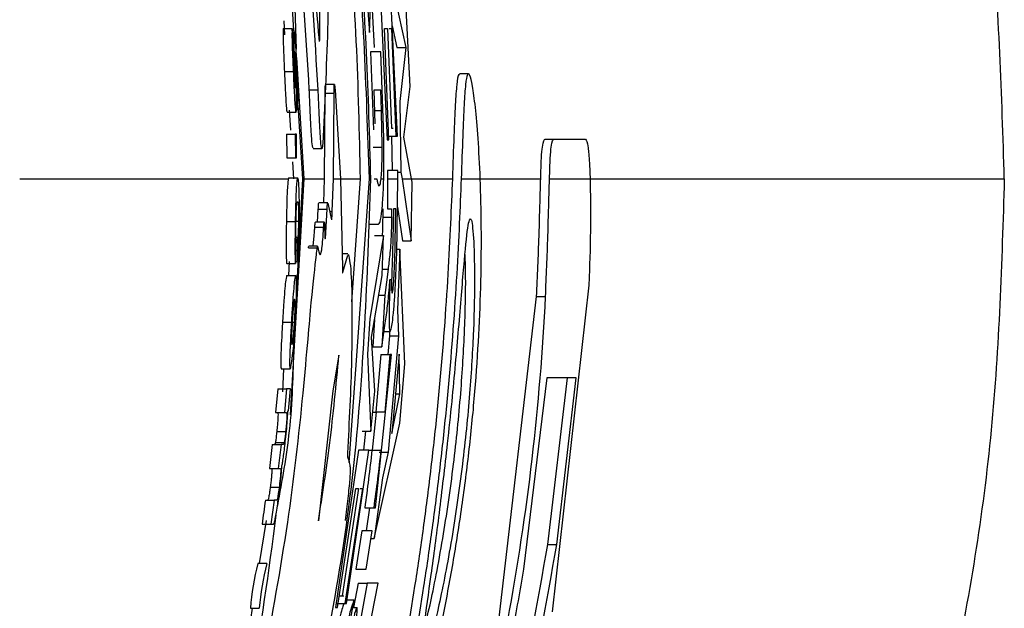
# Paper-space layout '1012-790 Hybird 2way' of a CAD drawing. Header units: millimetres. Extents: x 51 to 2966, y 67 to 3970.
# Tile 57 of 110: x 1189 to 1212, y 3299 to 3313. Entities that reach past the tile are written whole.
import ezdxf

# ---------------------------------------------------------------- set-up
doc = ezdxf.new("R2010")
doc.units = ezdxf.units.MM

psp = doc.layouts.new('1012-790 Hybird 2way')

# ---------------------------------------------------------------- linework, layer by layer
at = {"color": 7, "linetype": 'Continuous', "lineweight": 25}
for p, q in [((1197.192, 3312.338), (1197.266, 3314.357)), ((1197.13, 3313.249), (1197.192, 3312.338)), ((1197.236, 3313.292), (1197.297, 3311.999)), ((1197.437, 3313.292), (1197.596, 3309.91)), ((1197.828, 3309.996), (1197.67, 3313.292)), ((1197.743, 3313.259), (1198.014, 3312.002)), ((1195.42, 3313.215), (1195.471, 3312.382)), ((1198.118, 3311.12), (1198.023, 3312.875)), ((1195.254, 3312.603), (1195.273, 3312.287)), ((1195.243, 3312.427), (1195.444, 3312.427)), ((1195.478, 3311.887), (1195.444, 3312.427)), ((1195.447, 3312.382), (1195.483, 3312.382)), ((1197.537, 3312.425), (1197.601, 3312.425)), ((1197.636, 3309.91), (1197.537, 3312.425)), ((1197.601, 3312.425), (1197.695, 3310.17)), ((1197.637, 3312.425), (1197.692, 3312.425)), ((1197.692, 3312.425), (1197.789, 3309.996)), ((1197.709, 3312.489), (1197.814, 3312.002)), ((1195.461, 3312.156), (1195.478, 3312.156)), ((1197.814, 3312.002), (1198.014, 3312.002)), ((1198.014, 3312.002), (1197.879, 3310.774)), ((1195.542, 3311.775), (1195.71, 3309.027)), ((1197.45, 3311.904), (1197.217, 3311.904)), ((1197.217, 3311.904), (1197.282, 3310.139)), ((1197.514, 3310.189), (1197.45, 3311.904)), ((1195.267, 3311.458), (1195.468, 3311.458)), ((1199.436, 3311.404), (1199.235, 3311.404)), ((1195.546, 3311.076), (1195.567, 3310.581)), ((1195.832, 3311.044), (1196.032, 3311.044)), ((1196.399, 3311.162), (1196.199, 3311.162)), ((1196.415, 3311.043), (1196.535, 3309.027)), ((1197.45, 3311.037), (1197.295, 3311.037)), ((1197.295, 3311.037), (1197.318, 3310.272)), ((1197.465, 3310.574), (1197.45, 3311.037)), ((1197.975, 3309.973), (1198.118, 3311.12)), ((1196.176, 3309.027), (1196.192, 3310.962)), ((1196.192, 3310.962), (1196.393, 3310.962)), ((1196.376, 3309.027), (1196.393, 3310.962)), ((1195.378, 3310.581), (1195.406, 3310.126)), ((1195.573, 3310.694), (1195.674, 3309.027)), ((1197.879, 3310.774), (1197.907, 3309.181)), ((1195.33, 3310.536), (1195.53, 3310.536)), ((1197.695, 3310.17), (1197.731, 3310.17)), ((1195.314, 3310.041), (1195.321, 3309.5)), ((1195.314, 3310.041), (1195.514, 3310.041)), ((1195.514, 3310.041), (1195.521, 3309.5)), ((1195.538, 3310.041), (1195.514, 3310.041)), ((1195.545, 3309.5), (1195.538, 3310.041)), ((1197.589, 3309.996), (1197.789, 3309.996)), ((1197.596, 3309.91), (1197.636, 3309.91)), ((1197.693, 3309.996), (1197.706, 3309.216)), ((1197.789, 3309.996), (1197.828, 3309.996)), ((1198.145, 3309.027), (1197.975, 3309.973)), ((1201.175, 3309.928), (1201.375, 3309.928)), ((1201.375, 3309.928), (1202.086, 3309.928)), ((1195.917, 3309.714), (1196.117, 3309.714)), ((1197.28, 3309.744), (1197.48, 3309.744)), ((1195.321, 3309.5), (1195.521, 3309.5)), ((1195.521, 3309.5), (1195.545, 3309.5)), ((1195.45, 3309.412), (1195.474, 3309.027)), ((1189.274, 3309.027), (1195.356, 3309.027)), ((1195.367, 3309.05), (1195.356, 3309.027)), ((1195.367, 3309.05), (1195.567, 3309.05)), ((1195.71, 3309.027), (1195.395, 3303.688)), ((1195.674, 3309.027), (1195.543, 3306.523)), ((1195.567, 3309.05), (1195.556, 3309.027)), ((1195.556, 3309.027), (1195.579, 3309.027)), ((1195.579, 3309.027), (1195.567, 3309.05)), ((1195.674, 3309.027), (1195.71, 3309.027)), ((1196.158, 3308.486), (1196.176, 3309.027)), ((1196.352, 3308.29), (1196.376, 3309.027)), ((1196.376, 3309.027), (1196.535, 3309.027)), ((1196.535, 3309.027), (1196.581, 3307.016)), ((1196.736, 3302.607), (1197.191, 3309.027)), ((1196.793, 3306.243), (1196.991, 3309.027)), ((1197.191, 3309.027), (1197.226, 3309.027)), ((1197.303, 3309.027), (1197.36, 3309.027)), ((1197.458, 3309.027), (1197.516, 3309.027)), ((1197.604, 3309.027), (1197.599, 3308.349)), ((1197.603, 3309.216), (1197.604, 3309.027)), ((1197.837, 3309.216), (1197.603, 3309.216)), ((1197.604, 3309.027), (1197.837, 3309.027)), ((1197.81, 3307.323), (1197.837, 3309.027)), ((1197.837, 3309.027), (1197.837, 3309.216)), ((1197.837, 3309.181), (1197.907, 3309.181)), ((1197.907, 3309.181), (1197.932, 3309.027)), ((1197.932, 3309.027), (1198.14, 3307.622)), ((1197.932, 3309.027), (1198.145, 3309.027)), ((1198.158, 3308.949), (1198.145, 3309.027)), ((1199.27, 3309.027), (1199.703, 3309.027)), ((1201.27, 3309.027), (1202.189, 3309.027)), ((1198.14, 3307.622), (1198.158, 3308.949)), ((1196.019, 3308.045), (1196.035, 3308.342)), ((1196.035, 3308.342), (1196.235, 3308.342)), ((1196.249, 3308.486), (1196.048, 3308.486)), ((1196.207, 3307.81), (1196.235, 3308.342)), ((1196.251, 3308.48), (1196.332, 3308.096)), ((1197.496, 3308.349), (1197.493, 3308.162)), ((1197.599, 3308.349), (1197.696, 3308.349)), ((1197.696, 3308.349), (1197.694, 3308.162)), ((1197.736, 3308.349), (1197.722, 3307.65)), ((1197.793, 3308.349), (1197.736, 3308.349)), ((1197.779, 3307.61), (1197.793, 3308.349)), ((1197.827, 3308.388), (1197.94, 3307.622)), ((1197.493, 3308.162), (1197.694, 3308.162)), ((1195.313, 3308.063), (1195.513, 3308.063)), ((1195.531, 3308.067), (1195.587, 3308.067)), ((1195.957, 3307.937), (1196.157, 3307.937)), ((1196.17, 3308.045), (1195.97, 3308.045)), ((1196.178, 3307.945), (1196.183, 3307.766)), ((1196.332, 3308.096), (1196.335, 3308.097)), ((1197.197, 3308.002), (1197.398, 3308.002)), ((1195.534, 3307.699), (1195.567, 3307.699)), ((1195.567, 3307.699), (1195.554, 3307.159)), ((1197.511, 3307.742), (1197.201, 3305.86)), ((1197.311, 3307.742), (1197.511, 3307.742)), ((1197.482, 3306.837), (1197.511, 3307.742)), ((1195.52, 3307.114), (1195.539, 3307.654)), ((1195.811, 3307.467), (1196.011, 3307.467)), ((1196.019, 3307.502), (1195.818, 3307.502)), ((1197.94, 3307.622), (1198.14, 3307.622)), ((1196.706, 3307.329), (1196.574, 3307.329)), ((1196.593, 3306.913), (1196.706, 3307.297)), ((1197.812, 3307.438), (1197.884, 3307.438)), ((1197.884, 3307.438), (1197.826, 3306.054)), ((1197.998, 3304.844), (1197.884, 3307.438)), ((1195.319, 3307.114), (1195.52, 3307.114)), ((1195.376, 3307.159), (1195.36, 3306.844)), ((1195.521, 3307.159), (1195.554, 3307.159)), ((1195.325, 3306.844), (1195.525, 3306.844)), ((1197.236, 3305.444), (1197.482, 3306.837)), ((1197.616, 3306.986), (1197.54, 3306.392)), ((1202.16, 3306.618), (1201.33, 3299.228)), ((1197.403, 3306.392), (1197.54, 3306.392)), ((1197.54, 3306.392), (1197.471, 3305.227)), ((1200.123, 3299.036), (1200.979, 3306.365)), ((1200.979, 3306.365), (1201.18, 3306.365)), ((1197.826, 3306.054), (1197.85, 3305.477)), ((1195.225, 3305.784), (1195.425, 3305.784)), ((1195.441, 3305.787), (1195.498, 3305.787)), ((1197.201, 3305.86), (1197.149, 3305.059)), ((1197.307, 3305.848), (1197.271, 3305.227)), ((1197.471, 3305.227), (1197.551, 3305.759)), ((1197.315, 3304.223), (1197.236, 3305.444)), ((1197.523, 3305.574), (1197.662, 3305.574)), ((1197.649, 3305.477), (1197.611, 3305.053)), ((1197.85, 3305.477), (1197.615, 3302.846)), ((1197.645, 3305.574), (1197.649, 3305.477)), ((1197.649, 3305.477), (1197.85, 3305.477)), ((1197.271, 3305.227), (1197.471, 3305.227)), ((1196.503, 3305.039), (1196.363, 3304.232)), ((1197.149, 3305.059), (1197.227, 3303.319)), ((1197.329, 3301.584), (1197.692, 3305.053)), ((1197.452, 3305.053), (1197.341, 3303.752)), ((1197.452, 3305.053), (1197.653, 3305.053)), ((1197.653, 3305.053), (1197.542, 3303.752)), ((1197.692, 3305.053), (1197.653, 3305.053)), ((1197.863, 3305.063), (1197.703, 3303.263)), ((1197.881, 3304.165), (1197.863, 3305.063)), ((1197.878, 3303.5), (1197.998, 3304.844)), ((1195.198, 3304.727), (1195.398, 3304.727)), ((1195.249, 3304.727), (1195.222, 3304.211)), ((1201.21, 3304.524), (1200.679, 3300.196)), ((1201.877, 3304.524), (1201.21, 3304.524)), ((1201.231, 3300.753), (1201.676, 3304.524)), ((1201.434, 3300.753), (1201.877, 3304.524)), ((1195.116, 3304.277), (1195.066, 3303.737)), ((1195.116, 3304.277), (1195.317, 3304.277)), ((1195.317, 3304.277), (1195.267, 3303.737)), ((1195.405, 3304.277), (1195.317, 3304.277)), ((1195.359, 3303.782), (1195.405, 3304.277)), ((1196.363, 3304.232), (1196.036, 3301.291)), ((1197.227, 3303.319), (1197.315, 3304.223)), ((1197.703, 3303.263), (1197.881, 3304.165)), ((1197.783, 3304.165), (1197.881, 3304.165)), ((1195.066, 3303.737), (1195.267, 3303.737)), ((1195.267, 3303.737), (1195.31, 3303.737)), ((1195.347, 3303.782), (1195.359, 3303.782)), ((1197.349, 3303.752), (1197.258, 3302.885)), ((1197.269, 3303.752), (1197.349, 3303.752)), ((1197.542, 3303.752), (1197.349, 3303.752)), ((1197.3, 3300.892), (1197.878, 3303.5)), ((1195.095, 3303.309), (1195.296, 3303.309)), ((1197.026, 3303.319), (1197.227, 3303.319)), ((1197.102, 3303.319), (1197.056, 3302.885)), ((1194.991, 3303.016), (1195.192, 3303.016)), ((1195.063, 3303.063), (1195.264, 3303.063)), ((1195.192, 3303.016), (1195.13, 3302.476)), ((1195.24, 3303.016), (1195.192, 3303.016)), ((1196.947, 3302.885), (1196.428, 3299.33)), ((1196.677, 3299.416), (1197.18, 3302.885)), ((1197.18, 3302.885), (1196.947, 3302.885)), ((1197.18, 3302.885), (1197.258, 3302.885)), ((1197.258, 3302.885), (1197.452, 3302.885)), ((1197.414, 3302.846), (1197.615, 3302.846)), ((1197.615, 3302.846), (1197.488, 3302.266)), ((1194.928, 3302.476), (1195.13, 3302.476)), ((1195.13, 3302.476), (1195.172, 3302.476)), ((1197.488, 3302.266), (1197.3, 3300.892)), ((1194.948, 3302.055), (1195.15, 3302.055)), ((1196.467, 3299.33), (1196.882, 3302.018)), ((1196.945, 3302.018), (1196.577, 3299.59)), ((1197.036, 3302.018), (1196.637, 3299.416)), ((1196.882, 3302.018), (1196.945, 3302.018)), ((1196.982, 3302.018), (1197.036, 3302.018)), ((1194.836, 3301.755), (1195.038, 3301.755)), ((1195.038, 3301.755), (1194.963, 3301.215)), ((1195.089, 3301.755), (1195.038, 3301.755)), ((1197.087, 3301.584), (1197.289, 3301.584)), ((1197.193, 3301.584), (1197.121, 3301.064)), ((1197.289, 3301.584), (1197.329, 3301.584)), ((1194.853, 3301.295), (1194.7, 3300.327)), ((1194.761, 3301.215), (1194.963, 3301.215)), ((1194.963, 3301.215), (1195.019, 3301.215)), ((1197.022, 3301.064), (1196.887, 3300.197)), ((1197.255, 3301.064), (1197.022, 3301.064)), ((1197.12, 3300.197), (1197.255, 3301.064)), ((1197.228, 3300.892), (1197.3, 3300.892)), ((1201.231, 3300.753), (1201.434, 3300.753)), ((1194.872, 3300.327), (1194.669, 3300.327)), ((1196.887, 3300.197), (1197.12, 3300.197)), ((1196.834, 3297.052), (1197.389, 3299.878)), ((1196.935, 3299.878), (1196.835, 3299.33)), ((1197.138, 3299.878), (1196.904, 3298.587)), ((1196.935, 3299.878), (1197.138, 3299.878)), ((1197.389, 3299.878), (1197.138, 3299.878)), ((1196.508, 3299.59), (1196.577, 3299.59)), ((1196.577, 3299.59), (1196.613, 3299.59)), ((1196.645, 3299.503), (1196.848, 3299.503)), ((1196.691, 3298.636), (1196.848, 3299.503)), ((1194.539, 3299.311), (1194.399, 3298.423)), ((1194.497, 3299.311), (1194.7, 3299.311)), ((1196.428, 3299.33), (1196.467, 3299.33)), ((1196.434, 3299.416), (1196.637, 3299.416)), ((1196.637, 3299.416), (1196.677, 3299.416)), ((1196.817, 3299.33), (1196.91, 3299.33))]:
    psp.add_line(p, q, dxfattribs=at)
at = {"color": 8, "linetype": 'Continuous', "lineweight": 25}
for p, q in [((1197.309, 3310.574), (1197.465, 3310.574)), ((1195.71, 3309.027), (1196.176, 3309.027)), ((1196.535, 3309.027), (1196.991, 3309.027)), ((1198.145, 3309.027), (1199.07, 3309.027)), ((1199.703, 3309.027), (1201.07, 3309.027)), ((1202.189, 3309.027), (1211.568, 3309.027)), ((1196.291, 3308.29), (1196.352, 3308.29)), ((1196.182, 3307.81), (1196.207, 3307.81)), ((1197.487, 3306.986), (1197.616, 3306.986))]:
    psp.add_line(p, q, dxfattribs=at)
at = {"color": 7, "linetype": 'Continuous', "lineweight": 25}
for centre, radius, start, end in [((1199.858, 3298.914), 5.376, 164.8268, 175.7652), ((1200.049, 3298.919), 5.364, 164.851, 175.8133)]:
    psp.add_arc(centre, radius, start, end, dxfattribs=at)
for points, knots in [([(1211.568, 3309.027), (1211.51, 3310.925), (1211.395, 3314.742), (1210.529, 3320.015), (1209.304, 3324.808), (1207.798, 3329.141), (1205.915, 3333.373), (1203.231, 3338.222), (1199.539, 3343.551), (1196.102, 3347.047), (1194.368, 3348.81)], [0, 0, 0, 0, 0.127758, 0.256927, 0.358798, 0.460669, 0.565498, 0.670329, 0.833667, 1, 1, 1, 1]), ([(1196.032, 3311.044), (1195.959, 3312.242), (1195.814, 3314.649), (1195.223, 3318.667), (1194.227, 3323.047), (1192.832, 3327.251), (1191.323, 3330.855), (1190.288, 3332.846), (1189.767, 3333.848)], [0, 0, 0, 0, 0.1372122, 0.2755381, 0.4690885, 0.6682731, 0.8330948, 1, 1, 1, 1]), ([(1197.191, 3309.027), (1197.123, 3311.101), (1196.987, 3315.274), (1195.853, 3321.55), (1194.048, 3327.826), (1192.186, 3331.831), (1191.248, 3333.848)], [0, 0, 0, 0, 0.2414258, 0.4860236, 0.7411362, 1, 1, 1, 1]), ([(1192.422, 3328.38), (1192.899, 3327.104), (1193.854, 3324.551), (1194.911, 3320.502), (1195.662, 3316.489), (1195.899, 3313.878), (1196.018, 3312.564)], [0, 0, 0, 0, 0.269026, 0.538111, 0.767736, 1, 1, 1, 1]), ([(1197.226, 3309.027), (1197.17, 3310.933), (1197.056, 3314.764), (1196.172, 3320.051), (1195.123, 3324.331), (1194.278, 3326.659), (1193.951, 3327.559)], [0, 0, 0, 0, 0.302042, 0.607422, 0.848254, 1, 1, 1, 1]), ([(1196.067, 3312.166), (1196.078, 3313.764), (1196.102, 3316.962), (1195.692, 3320.156), (1195.488, 3321.754)], [0, 0, 0, 0, 0.4997163, 1, 1, 1, 1]), ([(1195.832, 3311.044), (1195.757, 3312.241), (1195.606, 3314.644), (1195.148, 3317.974), (1194.655, 3319.993), (1194.436, 3320.89)], [0, 0, 0, 0, 0.35549, 0.713876, 1, 1, 1, 1]), ([(1195.889, 3320.186), (1196.054, 3318.46), (1196.386, 3315.007), (1196.219, 3311.552), (1196.135, 3309.823)], [0, 0, 0, 0, 0.49967, 1, 1, 1, 1]), ([(1196.991, 3309.027), (1196.945, 3311.104), (1196.87, 3314.492), (1196.219, 3317.813), (1195.967, 3319.099)], [0, 0, 0, 0, 0.613, 1, 1, 1, 1]), ([(1194.826, 3318.283), (1195.007, 3317.417), (1195.444, 3315.336), (1195.499, 3313.208), (1195.531, 3311.964)], [0, 0, 0, 0, 0.415544, 1, 1, 1, 1]), ([(1195.243, 3312.427), (1195.241, 3312.385), (1195.237, 3312.318), (1195.242, 3312.08), (1195.252, 3311.8), (1195.262, 3311.582), (1195.267, 3311.458)], [0, 0, 0, 0, 0.323348, 0.527171, 0.731433, 1, 1, 1, 1]), ([(1195.444, 3312.427), (1195.441, 3312.385), (1195.437, 3312.318), (1195.442, 3312.08), (1195.452, 3311.8), (1195.462, 3311.582), (1195.468, 3311.458)], [0, 0, 0, 0, 0.32335, 0.527173, 0.731436, 1, 1, 1, 1]), ([(1195.483, 3312.382), (1195.482, 3312.38), (1195.477, 3312.374), (1195.474, 3312.309), (1195.477, 3312.205), (1195.478, 3312.156)], [0, 0, 0, 0, 0.252158, 0.649184, 1, 1, 1, 1]), ([(1195.557, 3311.503), (1195.55, 3311.635), (1195.54, 3311.848), (1195.52, 3312.114), (1195.505, 3312.278), (1195.492, 3312.37), (1195.486, 3312.378), (1195.483, 3312.382)], [0, 0, 0, 0, 0.298731, 0.48173, 0.665544, 0.838488, 1, 1, 1, 1]), ([(1196.018, 3312.564), (1196.022, 3312.509), (1196.03, 3312.399), (1196.042, 3312.261), (1196.053, 3312.168), (1196.059, 3312.125), (1196.061, 3312.133), (1196.062, 3312.135)], [0, 0, 0, 0, 0.234975, 0.469947, 0.704862, 0.939463, 1, 1, 1, 1]), ([(1195.478, 3312.156), (1195.481, 3312.066), (1195.487, 3311.883), (1195.5, 3311.573), (1195.507, 3311.363), (1195.51, 3311.257)], [0, 0, 0, 0, 0.321817, 0.659982, 1, 1, 1, 1]), ([(1195.485, 3311.458), (1195.482, 3311.518), (1195.478, 3311.617), (1195.475, 3311.739), (1195.474, 3311.826), (1195.476, 3311.867), (1195.478, 3311.883), (1195.478, 3311.887)], [0, 0, 0, 0, 0.273783, 0.454607, 0.635531, 0.905433, 1, 1, 1, 1]), ([(1195.514, 3311.801), (1195.513, 3311.812), (1195.513, 3311.838), (1195.512, 3311.872), (1195.513, 3311.884), (1195.514, 3311.886), (1195.514, 3311.887)], [0, 0, 0, 0, 0.253105, 0.576774, 0.886213, 1, 1, 1, 1]), ([(1195.514, 3311.887), (1195.515, 3311.885), (1195.516, 3311.881), (1195.52, 3311.844), (1195.525, 3311.781), (1195.532, 3311.659), (1195.537, 3311.557), (1195.54, 3311.491)], [0, 0, 0, 0, 0.11589, 0.233255, 0.381138, 0.593101, 1, 1, 1, 1]), ([(1195.531, 3311.308), (1195.53, 3311.35), (1195.527, 3311.433), (1195.521, 3311.6), (1195.517, 3311.721), (1195.514, 3311.801)], [0, 0, 0, 0, 0.250519, 0.501075, 1, 1, 1, 1]), ([(1195.54, 3311.491), (1195.542, 3311.443), (1195.544, 3311.396), (1195.547, 3311.305), (1195.548, 3311.26), (1195.55, 3311.183), (1195.549, 3311.151), (1195.548, 3311.103), (1195.547, 3311.089), (1195.546, 3311.076)], [0, 0, 0, 0, 0.25, 0.25, 0.5, 0.5, 0.75, 0.75, 1, 1, 1, 1]), ([(1195.567, 3310.581), (1195.57, 3310.619), (1195.575, 3310.68), (1195.577, 3310.874), (1195.572, 3311.126), (1195.564, 3311.346), (1195.558, 3311.486), (1195.557, 3311.503)], [0, 0, 0, 0, 0.306726, 0.486318, 0.666249, 0.959908, 1, 1, 1, 1]), ([(1195.267, 3311.458), (1195.274, 3311.313), (1195.284, 3311.076), (1195.3, 3310.795), (1195.313, 3310.622), (1195.323, 3310.544), (1195.328, 3310.538), (1195.33, 3310.536)], [0, 0, 0, 0, 0.306796, 0.498835, 0.69078, 0.887482, 1, 1, 1, 1]), ([(1195.468, 3311.458), (1195.474, 3311.313), (1195.485, 3311.076), (1195.5, 3310.795), (1195.513, 3310.622), (1195.523, 3310.544), (1195.529, 3310.538), (1195.53, 3310.536)], [0, 0, 0, 0, 0.306797, 0.498834, 0.690779, 0.887481, 1, 1, 1, 1]), ([(1195.51, 3311.076), (1195.509, 3311.08), (1195.506, 3311.087), (1195.501, 3311.147), (1195.496, 3311.233), (1195.49, 3311.34), (1195.487, 3311.42), (1195.485, 3311.458)], [0, 0, 0, 0, 0.203602, 0.38504, 0.544695, 0.787561, 1, 1, 1, 1]), ([(1195.51, 3311.257), (1195.511, 3311.245), (1195.511, 3311.22), (1195.513, 3311.173), (1195.513, 3311.143), (1195.513, 3311.123)], [0, 0, 0, 0, 0.2518127, 0.5042501, 1, 1, 1, 1]), ([(1195.543, 3310.692), (1195.543, 3310.767), (1195.542, 3310.894), (1195.537, 3311.112), (1195.533, 3311.242), (1195.531, 3311.308)], [0, 0, 0, 0, 0.414768, 0.705504, 1, 1, 1, 1]), ([(1199.235, 3311.375), (1199.227, 3311.381), (1199.201, 3311.402), (1199.169, 3311.187), (1199.135, 3310.732), (1199.106, 3310.031), (1199.082, 3309.365), (1199.07, 3309.027)], [0, 0, 0, 0, 0.098832, 0.31867, 0.538524, 0.76572, 1, 1, 1, 1]), ([(1199.703, 3309.027), (1199.687, 3309.346), (1199.657, 3309.983), (1199.592, 3310.677), (1199.525, 3311.16), (1199.463, 3311.408), (1199.41, 3311.419), (1199.368, 3311.196), (1199.335, 3310.73), (1199.307, 3310.032), (1199.282, 3309.366), (1199.27, 3309.027)], [0, 0, 0, 0, 0.109943, 0.219861, 0.329764, 0.439654, 0.54954, 0.659431, 0.769328, 0.882893, 1, 1, 1, 1]), ([(1195.513, 3311.123), (1195.513, 3311.11), (1195.513, 3311.086), (1195.511, 3311.077), (1195.511, 3311.076), (1195.51, 3311.076)], [0, 0, 0, 0, 0.431929, 0.829575, 1, 1, 1, 1]), ([(1195.917, 3309.724), (1195.912, 3309.732), (1195.9, 3309.75), (1195.882, 3309.98), (1195.862, 3310.344), (1195.845, 3310.726), (1195.835, 3310.968), (1195.832, 3311.044)], [0, 0, 0, 0, 0.199765, 0.431291, 0.662872, 0.894475, 1, 1, 1, 1]), ([(1196.135, 3309.823), (1196.13, 3309.775), (1196.12, 3309.68), (1196.101, 3309.751), (1196.082, 3309.977), (1196.062, 3310.345), (1196.045, 3310.726), (1196.035, 3310.968), (1196.032, 3311.044)], [0, 0, 0, 0, 0.183233, 0.366465, 0.549767, 0.733103, 0.916458, 1, 1, 1, 1]), ([(1196.192, 3310.962), (1196.192, 3311.003), (1196.192, 3311.085), (1196.194, 3311.153), (1196.198, 3311.155), (1196.199, 3311.156)], [0, 0, 0, 0, 0.363267, 0.726513, 1, 1, 1, 1]), ([(1196.393, 3310.962), (1196.393, 3311.003), (1196.392, 3311.085), (1196.395, 3311.153), (1196.398, 3311.155), (1196.399, 3311.156)], [0, 0, 0, 0, 0.3632673, 0.7265134, 1, 1, 1, 1]), ([(1196.401, 3311.16), (1196.403, 3311.15), (1196.407, 3311.132), (1196.413, 3311.071), (1196.415, 3311.043)], [0, 0, 0, 0, 0.54409, 1, 1, 1, 1]), ([(1195.53, 3310.536), (1195.532, 3310.537), (1195.535, 3310.54), (1195.54, 3310.574), (1195.542, 3310.645), (1195.543, 3310.692)], [0, 0, 0, 0, 0.251848, 0.504098, 1, 1, 1, 1]), ([(1197.48, 3309.744), (1197.479, 3309.813), (1197.478, 3309.95), (1197.474, 3310.227), (1197.468, 3310.435), (1197.465, 3310.574)], [0, 0, 0, 0, 0.250752, 0.501119, 1, 1, 1, 1]), ([(1197.516, 3309.027), (1197.519, 3309.152), (1197.525, 3309.481), (1197.52, 3309.901), (1197.514, 3310.162), (1197.514, 3310.189)], [0, 0, 0, 0, 0.353543, 0.933599, 1, 1, 1, 1]), ([(1201.07, 3309.027), (1201.075, 3309.198), (1201.086, 3309.538), (1201.121, 3309.89), (1201.152, 3309.912), (1201.175, 3309.928)], [0, 0, 0, 0, 0.210628, 0.421114, 1, 1, 1, 1]), ([(1201.27, 3309.027), (1201.275, 3309.198), (1201.287, 3309.538), (1201.321, 3309.89), (1201.352, 3309.912), (1201.375, 3309.928)], [0, 0, 0, 0, 0.210629, 0.421114, 1, 1, 1, 1]), ([(1202.086, 3309.928), (1202.105, 3309.9), (1202.134, 3309.858), (1202.172, 3309.473), (1202.184, 3309.154), (1202.189, 3309.027)], [0, 0, 0, 0, 0.537919, 0.817326, 1, 1, 1, 1]), ([(1197.458, 3309.027), (1197.462, 3309.079), (1197.471, 3309.171), (1197.479, 3309.425), (1197.48, 3309.637), (1197.48, 3309.744)], [0, 0, 0, 0, 0.380778, 0.684543, 1, 1, 1, 1]), ([(1191.535, 3284.814), (1191.917, 3285.572), (1193.001, 3287.727), (1194.393, 3291.459), (1195.885, 3296.55), (1196.994, 3302.423), (1197.149, 3306.815), (1197.226, 3309.027)], [0, 0, 0, 0, 0.101476, 0.288288, 0.475103, 0.735649, 1, 1, 1, 1]), ([(1211.568, 3309.027), (1211.51, 3307.13), (1211.395, 3303.313), (1210.529, 3298.04), (1209.304, 3293.247), (1207.798, 3288.914), (1205.915, 3284.682), (1203.231, 3279.833), (1199.539, 3274.504), (1196.102, 3271.008), (1194.368, 3269.245)], [0, 0, 0, 0, 0.127758, 0.256927, 0.358798, 0.460669, 0.565498, 0.670329, 0.833667, 1, 1, 1, 1]), ([(1195.356, 3309.027), (1195.35, 3308.984), (1195.34, 3308.918), (1195.328, 3308.697), (1195.321, 3308.459), (1195.316, 3308.236), (1195.314, 3308.107), (1195.313, 3308.063)], [0, 0, 0, 0, 0.3654543, 0.5550959, 0.7466784, 0.9128782, 1, 1, 1, 1]), ([(1195.556, 3309.027), (1195.552, 3309.009), (1195.548, 3308.977), (1195.539, 3308.884), (1195.535, 3308.824), (1195.527, 3308.662), (1195.524, 3308.558), (1195.52, 3308.379), (1195.518, 3308.318), (1195.516, 3308.192), (1195.514, 3308.127), (1195.513, 3308.063)], [0, 0, 0, 0, 0.25, 0.25, 0.5, 0.5, 0.75, 0.75, 0.875, 0.875, 1, 1, 1, 1]), ([(1195.605, 3308.065), (1195.606, 3308.175), (1195.609, 3308.398), (1195.605, 3308.675), (1195.597, 3308.893), (1195.587, 3308.99), (1195.581, 3309.02), (1195.579, 3309.027)], [0, 0, 0, 0, 0.219321, 0.440953, 0.631759, 0.905294, 1, 1, 1, 1]), ([(1199.07, 3309.027), (1199.057, 3308.7), (1199.031, 3308.046), (1198.953, 3306.51), (1198.842, 3304.982), (1198.691, 3303.432), (1198.569, 3302.332), (1198.401, 3301.036), (1198.218, 3299.797), (1197.965, 3298.255), (1197.714, 3296.903), (1197.515, 3295.863), (1197.402, 3295.244), (1197.345, 3294.849), (1197.334, 3294.665), (1197.364, 3294.69), (1197.372, 3294.697)], [0, 0, 0, 0, 0.067795, 0.13543, 0.26898, 0.301675, 0.366541, 0.431403, 0.496256, 0.561101, 0.691967, 0.762477, 0.83298, 0.903481, 0.973979, 1, 1, 1, 1]), ([(1197.36, 3309.027), (1197.374, 3308.954), (1197.39, 3308.87), (1197.407, 3308.869), (1197.409, 3308.869)], [0, 0, 0, 0, 0.872727, 1, 1, 1, 1]), ([(1197.398, 3308.002), (1197.41, 3308.011), (1197.436, 3308.028), (1197.474, 3308.254), (1197.503, 3308.619), (1197.513, 3308.916), (1197.516, 3309.027)], [0, 0, 0, 0, 0.32033, 0.649602, 0.86812, 1, 1, 1, 1]), ([(1197.409, 3308.869), (1197.417, 3308.87), (1197.434, 3308.871), (1197.45, 3308.975), (1197.458, 3309.027)], [0, 0, 0, 0, 0.4960712, 1, 1, 1, 1]), ([(1199.27, 3309.027), (1199.257, 3308.7), (1199.232, 3308.046), (1199.153, 3306.51), (1199.042, 3304.982), (1198.892, 3303.432), (1198.771, 3302.331), (1198.603, 3301.036), (1198.421, 3299.797), (1198.169, 3298.254), (1197.919, 3296.903), (1197.721, 3295.862), (1197.609, 3295.247), (1197.55, 3294.84), (1197.548, 3294.649), (1197.606, 3294.678), (1197.722, 3294.925), (1197.89, 3295.384), (1198.1, 3296.044), (1198.341, 3296.893), (1198.598, 3297.911), (1198.852, 3299.065), (1199.088, 3300.311), (1199.292, 3301.603), (1199.46, 3302.914), (1199.631, 3304.66), (1199.72, 3306.394), (1199.733, 3307.976), (1199.713, 3308.673), (1199.703, 3309.027)], [0, 0, 0, 0, 0.033845, 0.067611, 0.134284, 0.150606, 0.182987, 0.215366, 0.247741, 0.280112, 0.34544, 0.380634, 0.415826, 0.451017, 0.486205, 0.521393, 0.556581, 0.591767, 0.626955, 0.662144, 0.697338, 0.732361, 0.766306, 0.799297, 0.831597, 0.863565, 0.928188, 0.963529, 1, 1, 1, 1]), ([(1200.979, 3306.365), (1200.999, 3306.821), (1201.032, 3307.586), (1201.055, 3308.51), (1201.066, 3308.892), (1201.07, 3309.027)], [0, 0, 0, 0, 0.487386, 0.818453, 1, 1, 1, 1]), ([(1201.18, 3306.365), (1201.199, 3306.821), (1201.232, 3307.586), (1201.255, 3308.51), (1201.266, 3308.892), (1201.27, 3309.027)], [0, 0, 0, 0, 0.48739, 0.818456, 1, 1, 1, 1]), ([(1202.189, 3309.027), (1202.194, 3308.784), (1202.205, 3308.207), (1202.189, 3307.336), (1202.167, 3306.778), (1202.16, 3306.618)], [0, 0, 0, 0, 0.342829, 0.811815, 1, 1, 1, 1]), ([(1195.53, 3308.053), (1195.531, 3308.098), (1195.533, 3308.187), (1195.538, 3308.309), (1195.544, 3308.417), (1195.553, 3308.501), (1195.561, 3308.506), (1195.566, 3308.51)], [0, 0, 0, 0, 0.123518, 0.248306, 0.391416, 0.597883, 1, 1, 1, 1]), ([(1195.566, 3308.51), (1195.572, 3308.506), (1195.58, 3308.502), (1195.587, 3308.374), (1195.589, 3308.266), (1195.589, 3308.158), (1195.588, 3308.09), (1195.587, 3308.067)], [0, 0, 0, 0, 0.497851, 0.662019, 0.796289, 0.931368, 1, 1, 1, 1]), ([(1196.035, 3308.342), (1196.037, 3308.377), (1196.04, 3308.447), (1196.045, 3308.487), (1196.048, 3308.483), (1196.048, 3308.482)], [0, 0, 0, 0, 0.433838, 0.867661, 1, 1, 1, 1]), ([(1196.235, 3308.342), (1196.237, 3308.377), (1196.24, 3308.447), (1196.245, 3308.487), (1196.248, 3308.483), (1196.249, 3308.482)], [0, 0, 0, 0, 0.433832, 0.867661, 1, 1, 1, 1]), ([(1196.338, 3308.099), (1196.341, 3308.114), (1196.345, 3308.146), (1196.35, 3308.228), (1196.352, 3308.281), (1196.352, 3308.29)], [0, 0, 0, 0, 0.4537958, 0.9077192, 1, 1, 1, 1]), ([(1197.493, 3308.162), (1197.492, 3308.054), (1197.489, 3307.909), (1197.484, 3307.776), (1197.483, 3307.742)], [0, 0, 0, 0, 0.739486, 1, 1, 1, 1]), ([(1197.694, 3308.162), (1197.692, 3308.056), (1197.689, 3307.888), (1197.681, 3307.666), (1197.669, 3307.463), (1197.647, 3307.243), (1197.628, 3307.086), (1197.616, 3306.986)], [0, 0, 0, 0, 0.1640081, 0.2597722, 0.3553636, 0.5839081, 1, 1, 1, 1]), ([(1198.962, 3303.038), (1198.901, 3302.503), (1198.778, 3301.436), (1198.583, 3300.002), (1198.419, 3298.846), (1198.325, 3298.083), (1198.344, 3297.852), (1198.496, 3298.254), (1198.756, 3299.284), (1199.052, 3300.791), (1199.303, 3302.507), (1199.472, 3304.175), (1199.558, 3305.658), (1199.58, 3306.894), (1199.552, 3307.795), (1199.493, 3308.218), (1199.42, 3308.018), (1199.336, 3307.15), (1199.225, 3305.741), (1199.094, 3304.268), (1198.997, 3303.357), (1198.962, 3303.038)], [0, 0, 0, 0, 0.04792, 0.095769, 0.145833, 0.199605, 0.256962, 0.316699, 0.376707, 0.434211, 0.486945, 0.535134, 0.581664, 0.629679, 0.681481, 0.738273, 0.798709, 0.859826, 0.918112, 0.971242, 1, 1, 1, 1]), ([(1195.313, 3308.063), (1195.311, 3307.928), (1195.307, 3307.705), (1195.306, 3307.438), (1195.308, 3307.239), (1195.314, 3307.153), (1195.319, 3307.12), (1195.319, 3307.114)], [0, 0, 0, 0, 0.276795, 0.459559, 0.641935, 0.937072, 1, 1, 1, 1]), ([(1195.513, 3308.063), (1195.511, 3307.928), (1195.507, 3307.705), (1195.506, 3307.438), (1195.508, 3307.239), (1195.514, 3307.153), (1195.519, 3307.12), (1195.52, 3307.114)], [0, 0, 0, 0, 0.276795, 0.459559, 0.641935, 0.937073, 1, 1, 1, 1]), ([(1195.539, 3307.654), (1195.536, 3307.674), (1195.532, 3307.696), (1195.529, 3307.789), (1195.528, 3307.832), (1195.529, 3307.91), (1195.529, 3307.938), (1195.529, 3307.994), (1195.53, 3308.024), (1195.53, 3308.053)], [0, 0, 0, 0, 0.5, 0.5, 0.75, 0.75, 0.875, 0.875, 1, 1, 1, 1]), ([(1195.554, 3307.159), (1195.561, 3307.201), (1195.571, 3307.269), (1195.585, 3307.482), (1195.597, 3307.743), (1195.602, 3307.948), (1195.605, 3308.065)], [0, 0, 0, 0, 0.330497, 0.530644, 0.731233, 1, 1, 1, 1]), ([(1195.587, 3308.067), (1195.586, 3308.017), (1195.584, 3307.932), (1195.58, 3307.828), (1195.575, 3307.749), (1195.57, 3307.715), (1195.568, 3307.702), (1195.567, 3307.699)], [0, 0, 0, 0, 0.262484, 0.443466, 0.624239, 0.916846, 1, 1, 1, 1]), ([(1195.921, 3307.529), (1195.932, 3307.623), (1195.944, 3307.736), (1195.955, 3307.908), (1195.957, 3307.937)], [0, 0, 0, 0, 0.828712, 1, 1, 1, 1]), ([(1195.957, 3307.937), (1195.959, 3307.968), (1195.963, 3308.03), (1195.968, 3308.04), (1195.97, 3308.044)], [0, 0, 0, 0, 0.504968, 1, 1, 1, 1]), ([(1196.02, 3307.501), (1196.038, 3307.408), (1196.065, 3307.267), (1196.111, 3307.353), (1196.141, 3307.691), (1196.155, 3307.908), (1196.157, 3307.937)], [0, 0, 0, 0, 0.475027, 0.71825, 0.962298, 1, 1, 1, 1]), ([(1196.157, 3307.937), (1196.159, 3307.968), (1196.164, 3308.029), (1196.17, 3308.053), (1196.175, 3308.027), (1196.177, 3307.971), (1196.178, 3307.945)], [0, 0, 0, 0, 0.257316, 0.514632, 0.771899, 1, 1, 1, 1]), ([(1196.183, 3307.766), (1196.184, 3307.737), (1196.186, 3307.678), (1196.191, 3307.658), (1196.198, 3307.691), (1196.203, 3307.755), (1196.206, 3307.802), (1196.207, 3307.81)], [0, 0, 0, 0, 0.237134, 0.474257, 0.711514, 0.948989, 1, 1, 1, 1]), ([(1194.799, 3298.103), (1194.993, 3299.152), (1195.365, 3301.166), (1195.648, 3303.659), (1195.801, 3305.385), (1195.906, 3306.575), (1195.965, 3307.074), (1196.005, 3307.414), (1196.011, 3307.467)], [0, 0, 0, 0, 0.282717, 0.543343, 0.659669, 0.758439, 0.962294, 1, 1, 1, 1]), ([(1195.811, 3307.467), (1195.814, 3307.484), (1195.816, 3307.503), (1195.818, 3307.502), (1195.818, 3307.501)], [0, 0, 0, 0, 0.891857, 1, 1, 1, 1]), ([(1196.011, 3307.467), (1196.014, 3307.483), (1196.017, 3307.505), (1196.019, 3307.502), (1196.02, 3307.501)], [0, 0, 0, 0, 0.753887, 1, 1, 1, 1]), ([(1197.722, 3307.65), (1197.718, 3307.503), (1197.712, 3307.246), (1197.7, 3306.927), (1197.695, 3306.715), (1197.694, 3306.579), (1197.697, 3306.456), (1197.704, 3306.447), (1197.708, 3306.441)], [0, 0, 0, 0, 0.252443, 0.444547, 0.54331, 0.641887, 0.776636, 1, 1, 1, 1]), ([(1197.752, 3306.845), (1197.758, 3306.969), (1197.763, 3307.098), (1197.772, 3307.354), (1197.776, 3307.482), (1197.779, 3307.61)], [0, 0, 0, 0, 0.5, 0.5, 1, 1, 1, 1]), ([(1196.715, 3307.326), (1196.741, 3307.205), (1196.786, 3306.994), (1196.802, 3305.97), (1196.789, 3304.602), (1196.733, 3303.536), (1196.696, 3302.822)], [0, 0, 0, 0, 0.2514944, 0.437103, 0.6233048, 1, 1, 1, 1]), ([(1197.662, 3305.574), (1197.676, 3305.599), (1197.695, 3305.634), (1197.732, 3305.932), (1197.759, 3306.228), (1197.789, 3306.722), (1197.802, 3307.086), (1197.81, 3307.323)], [0, 0, 0, 0, 0.340565, 0.486011, 0.632728, 0.76094, 1, 1, 1, 1]), ([(1198.417, 3298.791), (1198.464, 3298.973), (1198.59, 3299.456), (1198.851, 3300.806), (1199.101, 3302.502), (1199.271, 3304.179), (1199.357, 3305.647), (1199.38, 3306.748), (1199.364, 3307.158), (1199.358, 3307.316)], [0, 0, 0, 0, 0.109572, 0.290411, 0.456267, 0.607824, 0.754151, 0.905139, 1, 1, 1, 1]), ([(1196.581, 3307.016), (1196.582, 3306.984), (1196.583, 3306.922), (1196.586, 3306.891), (1196.588, 3306.898), (1196.588, 3306.899)], [0, 0, 0, 0, 0.479718, 0.9593321, 1, 1, 1, 1]), ([(1195.325, 3306.844), (1195.316, 3306.829), (1195.303, 3306.807), (1195.278, 3306.563), (1195.256, 3306.283), (1195.238, 3306.001), (1195.228, 3305.835), (1195.225, 3305.784)], [0, 0, 0, 0, 0.3551, 0.546988, 0.73929, 0.920218, 1, 1, 1, 1]), ([(1195.525, 3306.844), (1195.516, 3306.829), (1195.503, 3306.807), (1195.478, 3306.563), (1195.457, 3306.283), (1195.438, 3306.001), (1195.428, 3305.835), (1195.425, 3305.784)], [0, 0, 0, 0, 0.355101, 0.54699, 0.739291, 0.920218, 1, 1, 1, 1]), ([(1195.517, 3305.787), (1195.523, 3305.905), (1195.535, 3306.124), (1195.543, 3306.407), (1195.545, 3306.642), (1195.539, 3306.812), (1195.53, 3306.833), (1195.525, 3306.844)], [0, 0, 0, 0, 0.191827, 0.355112, 0.518263, 0.764343, 1, 1, 1, 1]), ([(1197.708, 3306.441), (1197.711, 3306.443), (1197.713, 3306.445), (1197.72, 3306.471), (1197.723, 3306.491), (1197.731, 3306.555), (1197.735, 3306.599), (1197.742, 3306.681), (1197.744, 3306.71), (1197.748, 3306.774), (1197.75, 3306.809), (1197.752, 3306.845)], [0, 0, 0, 0, 0.25, 0.25, 0.5, 0.5, 0.75, 0.75, 0.875, 0.875, 1, 1, 1, 1]), ([(1197.551, 3305.759), (1197.56, 3305.822), (1197.578, 3305.946), (1197.61, 3306.19), (1197.639, 3306.48), (1197.656, 3306.72), (1197.659, 3306.757)], [0, 0, 0, 0, 0.250488, 0.5011, 0.923182, 1, 1, 1, 1]), ([(1197.659, 3306.757), (1197.654, 3306.593), (1197.643, 3306.265), (1197.635, 3305.907), (1197.638, 3305.645), (1197.65, 3305.58), (1197.661, 3305.574), (1197.662, 3305.574)], [0, 0, 0, 0, 0.211789, 0.425274, 0.616156, 0.942438, 1, 1, 1, 1]), ([(1195.499, 3306.303), (1195.495, 3306.298), (1195.488, 3306.289), (1195.474, 3306.176), (1195.462, 3306.046), (1195.452, 3305.904), (1195.446, 3305.818), (1195.444, 3305.78)], [0, 0, 0, 0, 0.357794, 0.553769, 0.750703, 0.889929, 1, 1, 1, 1]), ([(1195.498, 3305.787), (1195.501, 3305.837), (1195.506, 3305.937), (1195.511, 3306.082), (1195.512, 3306.212), (1195.508, 3306.292), (1195.502, 3306.299), (1195.499, 3306.303)], [0, 0, 0, 0, 0.14489, 0.290478, 0.488765, 0.724946, 1, 1, 1, 1]), ([(1195.225, 3305.784), (1195.218, 3305.669), (1195.205, 3305.438), (1195.191, 3305.145), (1195.184, 3304.905), (1195.185, 3304.751), (1195.194, 3304.735), (1195.198, 3304.727)], [0, 0, 0, 0, 0.182795, 0.367047, 0.534999, 0.79136, 1, 1, 1, 1]), ([(1195.425, 3305.784), (1195.419, 3305.669), (1195.405, 3305.438), (1195.392, 3305.145), (1195.384, 3304.905), (1195.386, 3304.751), (1195.394, 3304.735), (1195.398, 3304.727)], [0, 0, 0, 0, 0.182794, 0.367042, 0.534988, 0.791358, 1, 1, 1, 1]), ([(1195.398, 3304.727), (1195.406, 3304.743), (1195.42, 3304.772), (1195.45, 3304.987), (1195.478, 3305.247), (1195.5, 3305.521), (1195.512, 3305.706), (1195.517, 3305.787)], [0, 0, 0, 0, 0.292886, 0.534236, 0.701864, 0.870011, 1, 1, 1, 1]), ([(1195.444, 3305.78), (1195.441, 3305.731), (1195.436, 3305.632), (1195.43, 3305.49), (1195.427, 3305.372), (1195.429, 3305.281), (1195.434, 3305.273), (1195.438, 3305.268)], [0, 0, 0, 0, 0.142756, 0.28621, 0.475766, 0.665906, 1, 1, 1, 1]), ([(1195.438, 3305.268), (1195.443, 3305.275), (1195.451, 3305.286), (1195.468, 3305.417), (1195.481, 3305.546), (1195.491, 3305.679), (1195.496, 3305.756), (1195.498, 3305.787)], [0, 0, 0, 0, 0.399217, 0.586658, 0.774511, 0.90766, 1, 1, 1, 1]), ([(1195.477, 3305.249), (1195.461, 3304.605), (1195.431, 3303.391), (1195.212, 3302.196), (1195.109, 3301.635)], [0, 0, 0, 0, 0.530126, 1, 1, 1, 1]), ([(1196.036, 3301.291), (1196.127, 3301.865), (1196.312, 3303.03), (1196.439, 3304.362), (1196.503, 3305.039)], [0, 0, 0, 0, 0.492277, 1, 1, 1, 1]), ([(1195.109, 3303.737), (1195.112, 3303.735), (1195.118, 3303.733), (1195.124, 3303.709), (1195.122, 3303.628), (1195.115, 3303.525), (1195.105, 3303.411), (1195.098, 3303.338), (1195.095, 3303.309)], [0, 0, 0, 0, 0.2522743, 0.5131132, 0.6532513, 0.7944432, 0.9184664, 1, 1, 1, 1]), ([(1195.294, 3303.129), (1195.303, 3303.214), (1195.321, 3303.386), (1195.339, 3303.617), (1195.344, 3303.725), (1195.347, 3303.782)], [0, 0, 0, 0, 0.323871, 0.649537, 1, 1, 1, 1]), ([(1195.31, 3303.737), (1195.313, 3303.735), (1195.319, 3303.733), (1195.325, 3303.709), (1195.323, 3303.628), (1195.316, 3303.525), (1195.306, 3303.411), (1195.299, 3303.338), (1195.296, 3303.309)], [0, 0, 0, 0, 0.252275, 0.513118, 0.653258, 0.794452, 0.918476, 1, 1, 1, 1]), ([(1195.095, 3303.309), (1195.09, 3303.269), (1195.083, 3303.205), (1195.074, 3303.128), (1195.067, 3303.086), (1195.064, 3303.069), (1195.063, 3303.063)], [0, 0, 0, 0, 0.379702, 0.611132, 0.842948, 1, 1, 1, 1]), ([(1195.296, 3303.309), (1195.292, 3303.269), (1195.285, 3303.205), (1195.275, 3303.128), (1195.268, 3303.086), (1195.265, 3303.069), (1195.264, 3303.063)], [0, 0, 0, 0, 0.379703, 0.611132, 0.842946, 1, 1, 1, 1]), ([(1195.063, 3303.063), (1195.06, 3303.052), (1195.055, 3303.03), (1195.047, 3303.019), (1195.042, 3303.017), (1195.039, 3303.016)], [0, 0, 0, 0, 0.251528, 0.501939, 1, 1, 1, 1]), ([(1195.213, 3302.538), (1195.218, 3302.566), (1195.224, 3302.596), (1195.236, 3302.672), (1195.243, 3302.718), (1195.257, 3302.821), (1195.265, 3302.879), (1195.28, 3303.001), (1195.287, 3303.065), (1195.294, 3303.129)], [0, 0, 0, 0, 0.25, 0.25, 0.5, 0.5, 0.75, 0.75, 1, 1, 1, 1]), ([(1195.264, 3303.063), (1195.261, 3303.052), (1195.256, 3303.03), (1195.248, 3303.019), (1195.244, 3303.017), (1195.24, 3303.016)], [0, 0, 0, 0, 0.251529, 0.501937, 1, 1, 1, 1]), ([(1196.696, 3302.822), (1196.695, 3302.794), (1196.693, 3302.752), (1196.694, 3302.742), (1196.695, 3302.738)], [0, 0, 0, 0, 0.649229, 1, 1, 1, 1]), ([(1196.695, 3302.738), (1196.704, 3302.709), (1196.714, 3302.683), (1196.733, 3302.625), (1196.743, 3302.597), (1196.753, 3302.525), (1196.756, 3302.496), (1196.757, 3302.402), (1196.755, 3302.335), (1196.737, 3302.111), (1196.722, 3301.959), (1196.685, 3301.637), (1196.664, 3301.468), (1196.643, 3301.298)], [0, 0, 0, 0, 0.25, 0.25, 0.5, 0.5, 0.625, 0.625, 0.75, 0.75, 0.875, 0.875, 1, 1, 1, 1]), ([(1194.971, 3302.476), (1194.974, 3302.474), (1194.979, 3302.471), (1194.984, 3302.441), (1194.982, 3302.37), (1194.974, 3302.275), (1194.962, 3302.167), (1194.953, 3302.092), (1194.948, 3302.055)], [0, 0, 0, 0, 0.251227, 0.506423, 0.661164, 0.790874, 0.894559, 1, 1, 1, 1]), ([(1195.147, 3301.9), (1195.157, 3301.977), (1195.176, 3302.133), (1195.2, 3302.36), (1195.208, 3302.473), (1195.213, 3302.538)], [0, 0, 0, 0, 0.297626, 0.596494, 1, 1, 1, 1]), ([(1195.172, 3302.476), (1195.175, 3302.474), (1195.181, 3302.471), (1195.186, 3302.441), (1195.183, 3302.37), (1195.175, 3302.275), (1195.164, 3302.167), (1195.155, 3302.092), (1195.15, 3302.055)], [0, 0, 0, 0, 0.251232, 0.506431, 0.661174, 0.790885, 0.894565, 1, 1, 1, 1]), ([(1194.948, 3302.055), (1194.943, 3302.018), (1194.935, 3301.954), (1194.923, 3301.876), (1194.913, 3301.819), (1194.903, 3301.777), (1194.894, 3301.758), (1194.889, 3301.756), (1194.887, 3301.755)], [0, 0, 0, 0, 0.141866, 0.239945, 0.337895, 0.477186, 0.736259, 1, 1, 1, 1]), ([(1195.019, 3301.215), (1195.024, 3301.218), (1195.032, 3301.222), (1195.053, 3301.299), (1195.079, 3301.438), (1195.108, 3301.616), (1195.131, 3301.779), (1195.143, 3301.872), (1195.147, 3301.9)], [0, 0, 0, 0, 0.283339, 0.471277, 0.631146, 0.791483, 0.938655, 1, 1, 1, 1]), ([(1195.15, 3302.055), (1195.145, 3302.018), (1195.137, 3301.954), (1195.125, 3301.876), (1195.115, 3301.819), (1195.105, 3301.777), (1195.096, 3301.758), (1195.091, 3301.756), (1195.089, 3301.755)], [0, 0, 0, 0, 0.141881, 0.239939, 0.337881, 0.477175, 0.736253, 1, 1, 1, 1]), ([(1195.075, 3301.419), (1194.909, 3300.145), (1194.622, 3297.946), (1194.028, 3295.811), (1193.779, 3294.912)], [0, 0, 0, 0, 0.579304, 1, 1, 1, 1]), ([(1198.986, 3292.212), (1199.003, 3292.232), (1199.068, 3292.308), (1199.392, 3293.119), (1199.915, 3294.685), (1200.645, 3297.402), (1201.003, 3299.449), (1201.231, 3300.753)], [0, 0, 0, 0, 0.072955, 0.281573, 0.490801, 0.675883, 1, 1, 1, 1]), ([(1198.992, 3291.916), (1199.053, 3291.956), (1199.152, 3292.022), (1199.592, 3293.09), (1200.125, 3294.692), (1200.848, 3297.399), (1201.206, 3299.448), (1201.434, 3300.753)], [0, 0, 0, 0, 0.260579, 0.426994, 0.593902, 0.741502, 1, 1, 1, 1]), ([(1200.679, 3300.196), (1200.601, 3299.718), (1200.517, 3299.241), (1200.382, 3298.528), (1200.336, 3298.291), (1200.241, 3297.819), (1200.192, 3297.582), (1200.093, 3297.115), (1200.043, 3296.884), (1199.943, 3296.43), (1199.892, 3296.205), (1199.791, 3295.767), (1199.742, 3295.557), (1199.671, 3295.257), (1199.648, 3295.159), (1199.603, 3294.97), (1199.581, 3294.878), (1199.559, 3294.786)], [0, 0, 0, 0, 0.25, 0.25, 0.375, 0.375, 0.5, 0.5, 0.625, 0.625, 0.75, 0.75, 0.875, 0.875, 0.9375, 0.9375, 1, 1, 1, 1]), ([(1196.848, 3299.503), (1196.819, 3299.437), (1196.779, 3299.347), (1196.661, 3298.845), (1196.565, 3298.4), (1196.477, 3297.984), (1196.427, 3297.745), (1196.411, 3297.668)], [0, 0, 0, 0, 0.450349, 0.614994, 0.78073, 0.929664, 1, 1, 1, 1]), ([(1196.617, 3299.416), (1196.594, 3299.361), (1196.56, 3299.279), (1196.469, 3298.895), (1196.415, 3298.644), (1196.394, 3298.549)], [0, 0, 0, 0, 0.563574, 0.834645, 1, 1, 1, 1]), ([(1196.91, 3299.33), (1196.896, 3299.304), (1196.872, 3299.26), (1196.794, 3298.949), (1196.69, 3298.476), (1196.608, 3298.097), (1196.566, 3297.903)], [0, 0, 0, 0, 0.307007, 0.532727, 0.760792, 1, 1, 1, 1]), ([(1196.649, 3297.667), (1196.695, 3297.89), (1196.773, 3298.265), (1196.854, 3298.734), (1196.903, 3299.071), (1196.925, 3299.293), (1196.915, 3299.318), (1196.91, 3299.33)], [0, 0, 0, 0, 0.240048, 0.403582, 0.566922, 0.792107, 1, 1, 1, 1])]:
    psp.add_open_spline(points, degree=3, knots=knots, dxfattribs=at)
for points in [[(1196.066, 3312.145), (1196.066, 3312.151), (1196.066, 3312.158), (1196.067, 3312.166)], [(1200.326, 3299.036), (1200.775, 3301.46), (1201.06, 3303.903), (1201.18, 3306.365)], [(1194.991, 3303.016), (1194.971, 3302.836), (1194.95, 3302.656), (1194.928, 3302.476)], [(1197.25, 3302.885), (1197.201, 3302.451), (1197.147, 3302.017), (1197.087, 3301.584)], [(1197.452, 3302.885), (1197.403, 3302.451), (1197.349, 3302.017), (1197.289, 3301.584)], [(1194.836, 3301.755), (1194.812, 3301.575), (1194.787, 3301.395), (1194.761, 3301.215)]]:
    psp.add_open_spline(points, degree=3, dxfattribs=at)

doc.saveas('drawing.dxf')
